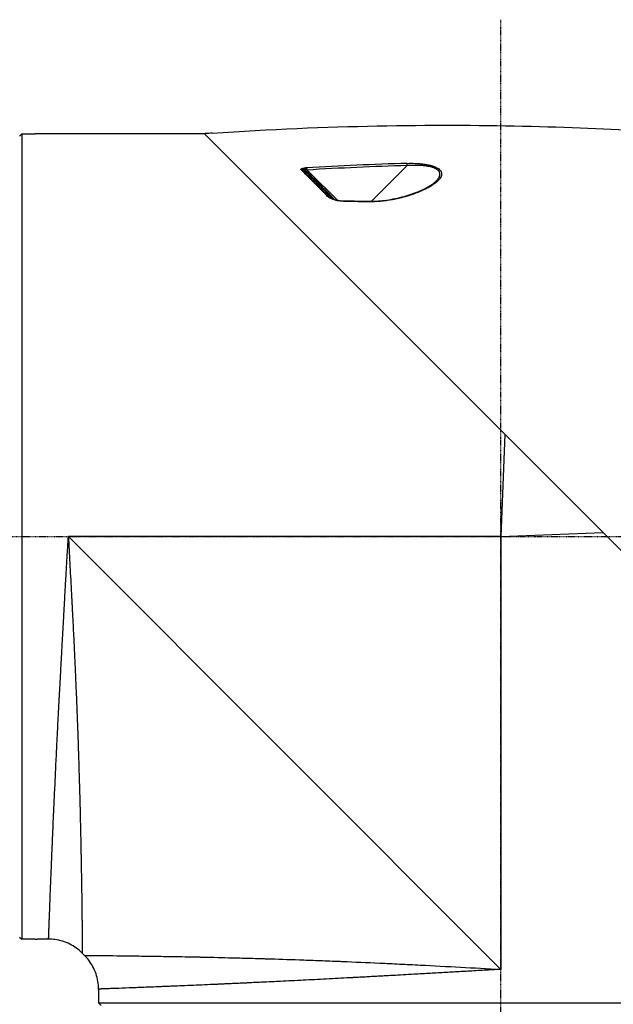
# Model space of a CAD drawing. Header units: millimetres. Extents: x 0 to 7374, y 0 to 4200.
# Tile 230 of 256: x 3000 to 3112, y 1945 to 2131. Entities that reach past the tile are written whole.
import ezdxf

# ---------------------------------------------------------------- set-up
doc = ezdxf.new("R2010")
doc.units = ezdxf.units.MM
doc.header["$LTSCALE"] = 0.2
doc.linetypes.add('CENTER2', pattern=[1.125, 0.75, -0.125, 0.125, -0.125])
doc.layers.add('02_Center Line', color=1, linetype='CENTER2')

# ---------------------------------------------------------------- blocks, each defined once
blk = doc.blocks.new('A$Ceaf76b09')
for p, q in [((164, 1202), (163.6, 1201.6)), ((164, 1202), (164, 1050)), ((164, 1202), (166.5, 1202)), ((198.58, 1202), (167, 1202)), ((198.52, 1202.06), (198.65, 1202.07)), ((315.72, 1084.86), (198.52, 1202.06)), ((236.82, 1196.03), (230.1, 1189.31)), ((218.26, 1194.88), (223.63, 1189.51)), ((241.03, 1192), (241.03, 1192)), ((222.74, 1189.83), (223.34, 1189.6)), ((223.17, 1189.55), (223.18, 1189.54)), ((223.19, 1189.56), (223.19, 1189.56)), ((224.16, 1189.44), (229.62, 1189.32)), ((230, 1189.21), (230, 1189.21)), ((255.26, 1145.32), (254.5, 1126)), ((254.5, 1126), (273.82, 1126.76)), ((254.5, 1126), (172.8, 1126)), ((254.5, 1044.3), (172.8, 1126)), ((254.5, 1126), (254.5, 1044.3)), ((163.6, 1050.4), (164, 1050)), ((166.5, 1050), (164, 1050)), ((169.07, 1050), (167, 1050)), ((175.86, 1046.94), (175.44, 1047.36)), ((178.5, 1040.57), (178.5, 1038)), ((178.5, 1038), (330.5, 1038)), ((179, 1037.5), (178.5, 1038))]:
    blk.add_line(p, q)
for centre, major_axis, ratio, start_param, end_param in [((244.51, 542.65), (467.41, 467.41), 1, 0.852818, 0.854822), ((216.85, 1195.04), (-0.324, -0.059), 0.689244, 4.129647, 4.77261), ((217.69, 1195.29), (-0.115, -0.277), 0.026782, 4.923481, 6.029431), ((179.43, 1182.94), (39.06, 12.56), 0.044689, 0.172925, 0.201804), ((217.65, 1194.94), (-0.713, 0.156), 0.397953, 4.509934, 4.791553), ((343.67, 653.07), (491.33, -350.73), 0.845314, 2.301059, 2.33483), ((344.1, 648.65), (-490.26, 357.48), 0.846138, 5.452519, 5.486133), ((236.79, 1196), (-0.014, 0.5), 0.050741, 4.760337, 5.83257), ((216.62, 1192.12), (0.67, 3), 0.687477, 5.87267, 5.872693), ((260.13, 1152.59), (51.39, -51.41), 0.000118, 2.520308, 2.529978), ((260.13, 1152.59), (51.39, -51.41), 0.000118, 2.520308, 2.529936), ((260.13, 1152.59), (51.39, -51.41), 0.000118, 2.3828, 2.441837), ((242.4, 1192.53), (-0.328, 0.377), 0.734936, 5.402776, 6.283185), ((222, 1189.87), (-0.306, -0.117), 0.626809, 3.967515, 4.637277), ((260.13, 1152.59), (51.39, -51.41), 0.000118, 2.382799, 2.395475), ((338.65, 2426.24), (-2103.1, -25.67), 0.588492, 1.509139, 1.511738), ((229.6, 1188.81), (0.014, 0.5), 0.047965, 0.000686, 0.628684), ((229.6, 1188.81), (0.014, 0.5), 0.047965, 6.283184, 6.283872)]:
    blk.add_ellipse(centre, major_axis=major_axis, ratio=ratio, start_param=start_param, end_param=end_param)
for points, knots in [([(199.97, 1202.16), (222.01, 1203.65), (241.56, 1203.87), (258.64, 1203.5), (275.71, 1203.12), (290.3, 1202.15), (302.42, 1201.07)], [0, 0, 0, 0, 0.5, 0.5, 0.5, 1, 1, 1, 1]), ([(167, 1202), (167, 1202), (167, 1202), (167, 1202), (166.99, 1202), (166.99, 1202), (166.98, 1202), (166.98, 1202), (166.98, 1202), (166.97, 1202), (166.97, 1202), (166.96, 1202), (166.95, 1202), (166.94, 1202), (166.93, 1202), (166.92, 1202), (166.91, 1202), (166.9, 1202), (166.89, 1202), (166.88, 1202), (166.86, 1202), (166.85, 1202), (166.84, 1202), (166.82, 1202), (166.8, 1202), (166.79, 1202), (166.78, 1202), (166.76, 1202), (166.75, 1202), (166.73, 1202), (166.71, 1202), (166.69, 1202), (166.67, 1202), (166.65, 1202), (166.64, 1202), (166.62, 1202), (166.61, 1202), (166.59, 1202), (166.57, 1202), (166.55, 1202), (166.54, 1202), (166.52, 1202), (166.5, 1202)], [0.5001155, 0.5001155, 0.5001155, 0.5001155, 0.539018, 0.539018, 0.539018, 0.5780606, 0.5780606, 0.5780606, 0.6074687, 0.6074687, 0.6074687, 0.6457597, 0.6457597, 0.6457597, 0.6840626, 0.6840626, 0.6840626, 0.7149373, 0.7149373, 0.7149373, 0.7532288, 0.7532288, 0.7532288, 0.7915321, 0.7915321, 0.7915321, 0.8224074, 0.8224074, 0.8224074, 0.8614413, 0.8614413, 0.8614413, 0.9004736, 0.9004736, 0.9004736, 0.9298784, 0.9298784, 0.9298784, 0.9658227, 0.9658227, 0.9658227, 1, 1, 1, 1]), ([(216.79, 1195.26), (216.78, 1195.27), (216.78, 1195.28), (216.77, 1195.28), (216.77, 1195.29), (216.77, 1195.29), (216.76, 1195.3), (216.76, 1195.3), (216.76, 1195.31), (216.76, 1195.31), (216.76, 1195.32), (216.75, 1195.33), (216.75, 1195.33), (216.75, 1195.34), (216.76, 1195.34), (216.76, 1195.35), (216.76, 1195.35), (216.76, 1195.36), (216.76, 1195.37), (216.77, 1195.37), (216.77, 1195.38), (216.78, 1195.39), (216.79, 1195.39), (216.8, 1195.4), (216.8, 1195.41), (216.81, 1195.41), (216.81, 1195.41), (216.81, 1195.41), (216.82, 1195.42), (216.83, 1195.43), (216.84, 1195.43), (216.85, 1195.44), (216.87, 1195.44), (216.88, 1195.45), (216.89, 1195.46), (216.9, 1195.46), (216.92, 1195.47), (216.94, 1195.47), (216.96, 1195.48), (216.98, 1195.49), (216.99, 1195.49), (217, 1195.49), (217.01, 1195.5), (217.02, 1195.5), (217.02, 1195.5), (217.02, 1195.5), (217.04, 1195.5), (217.06, 1195.51), (217.09, 1195.52), (217.11, 1195.52), (217.13, 1195.53), (217.16, 1195.53), (217.19, 1195.54), (217.23, 1195.55), (217.27, 1195.55), (217.31, 1195.56), (217.34, 1195.56), (217.38, 1195.57), (217.43, 1195.57), (217.47, 1195.58), (217.51, 1195.58), (217.54, 1195.59), (217.56, 1195.59), (217.59, 1195.59)], [0, 0, 0, 0, 0.0327844, 0.0327844, 0.0327844, 0.0654639, 0.0654639, 0.0654639, 0.0970024, 0.0970024, 0.0970024, 0.1272601, 0.1272601, 0.1272601, 0.1580591, 0.1580591, 0.1580591, 0.1902089, 0.1902089, 0.1902089, 0.2317866, 0.2317866, 0.2317866, 0.2693768, 0.2693768, 0.2693768, 0.2809313, 0.2809313, 0.2809313, 0.3243234, 0.3243234, 0.3243234, 0.3686252, 0.3686252, 0.3686252, 0.408273, 0.408273, 0.408273, 0.4671867, 0.4671867, 0.4671867, 0.5016765, 0.5016765, 0.5016765, 0.5102315, 0.5102315, 0.5102315, 0.5694179, 0.5694179, 0.5694179, 0.6347923, 0.6347923, 0.6347923, 0.7288942, 0.7288942, 0.7288942, 0.828833, 0.828833, 0.828833, 0.9343882, 0.9343882, 0.9343882, 0.9999998, 0.9999998, 0.9999998, 0.9999998]), ([(221.95, 1190.07), (221.75, 1190.27), (221.54, 1190.48), (221.34, 1190.68), (221.08, 1190.94), (220.83, 1191.2), (220.58, 1191.45), (220.33, 1191.7), (220.08, 1191.95), (219.84, 1192.19), (219.66, 1192.37), (219.49, 1192.55), (219.31, 1192.73), (219.06, 1192.98), (218.81, 1193.23), (218.57, 1193.47), (218.53, 1193.51), (218.5, 1193.54), (218.47, 1193.57), (218.45, 1193.59), (218.43, 1193.61), (218.42, 1193.62), (218.31, 1193.73), (218.21, 1193.83), (218.11, 1193.94), (217.98, 1194.06), (217.86, 1194.19), (217.74, 1194.31), (217.51, 1194.54), (217.29, 1194.76), (217.07, 1194.98), (217.05, 1195), (217.02, 1195.03), (216.99, 1195.06), (216.92, 1195.13), (216.86, 1195.2), (216.79, 1195.26)], [0, 0, 0, 0, 0.1101659, 0.1101659, 0.1101659, 0.25, 0.25, 0.25, 0.3880725, 0.3880725, 0.3880725, 0.4896443, 0.4896443, 0.4896443, 0.6349521, 0.6349521, 0.6349521, 0.6539391, 0.6539391, 0.6539391, 0.6643782, 0.6643782, 0.6643782, 0.7267546, 0.7267546, 0.7267546, 0.801973, 0.801973, 0.801973, 0.9391325, 0.9391325, 0.9391325, 0.9568221, 0.9568221, 0.9568221, 1, 1, 1, 1]), ([(217.66, 1195.24), (217.63, 1195.24), (217.6, 1195.25), (217.55, 1195.26), (217.52, 1195.26), (217.46, 1195.27), (217.44, 1195.28), (217.39, 1195.28), (217.38, 1195.29), (217.35, 1195.29), (217.33, 1195.29), (217.31, 1195.3), (217.3, 1195.3), (217.27, 1195.3), (217.26, 1195.31), (217.24, 1195.31), (217.23, 1195.31), (217.21, 1195.31), (217.2, 1195.31), (217.18, 1195.32), (217.17, 1195.32), (217.15, 1195.32), (217.15, 1195.32), (217.15, 1195.32), (217.15, 1195.32), (217.13, 1195.32), (217.12, 1195.32), (217.08, 1195.33), (217.07, 1195.33), (217.04, 1195.33), (217.02, 1195.33), (216.99, 1195.33), (216.98, 1195.32), (216.96, 1195.32), (216.95, 1195.31), (216.95, 1195.31), (216.95, 1195.3), (216.96, 1195.29), (216.96, 1195.28), (216.98, 1195.27), (216.98, 1195.27), (216.99, 1195.26)], [0, 0, 0, 0, 0.0629544, 0.0629544, 0.1301855, 0.1301855, 0.206378, 0.206378, 0.25, 0.25, 0.297115, 0.297115, 0.3433449, 0.3433449, 0.3861285, 0.3861285, 0.4261068, 0.4261068, 0.4630534, 0.4630534, 0.4964057, 0.4964057, 0.5, 0.5, 0.5000259, 0.5000259, 0.5505916, 0.5505916, 0.6075893, 0.6075893, 0.6707616, 0.6707616, 0.7451899, 0.7451899, 0.827476, 0.827476, 0.8967598, 0.8967598, 0.9578877, 0.9578877, 0.996902, 0.996902, 0.996902, 0.996902]), ([(216.99, 1195.26), (217.3, 1194.95), (217.62, 1194.63), (217.95, 1194.3), (218.31, 1193.94), (218.68, 1193.58), (219.05, 1193.2), (219.43, 1192.82), (219.82, 1192.43), (220.22, 1192.03), (220.59, 1191.65), (220.98, 1191.27), (221.37, 1190.88), (221.63, 1190.62), (221.89, 1190.35), (222.16, 1190.09)], [0.0000041, 0.0000041, 0.0000041, 0.0000041, 0.2062805, 0.2062805, 0.2062805, 0.4298047, 0.4298047, 0.4298047, 0.6533354, 0.6533354, 0.6533354, 0.8620428, 0.8620428, 0.8620428, 0.9999784, 0.9999784, 0.9999784, 0.9999784]), ([(236.79, 1196.45), (237.33, 1196.47), (237.85, 1196.47), (238.34, 1196.45), (238.54, 1196.44), (238.73, 1196.43), (238.92, 1196.42), (238.97, 1196.41), (239.02, 1196.41), (239.06, 1196.41), (239.1, 1196.4), (239.14, 1196.4), (239.18, 1196.4), (239.22, 1196.39), (239.26, 1196.39), (239.3, 1196.39), (239.37, 1196.38), (239.45, 1196.37), (239.53, 1196.36), (239.56, 1196.36), (239.6, 1196.36), (239.64, 1196.35), (239.67, 1196.35), (239.71, 1196.34), (239.74, 1196.34), (240.01, 1196.31), (240.26, 1196.27), (240.5, 1196.23), (240.71, 1196.19), (240.91, 1196.15), (241.1, 1196.11), (241.14, 1196.1), (241.18, 1196.09), (241.22, 1196.08), (241.28, 1196.06), (241.33, 1196.05), (241.39, 1196.03), (241.44, 1196.02), (241.5, 1196), (241.55, 1195.99), (241.6, 1195.97), (241.66, 1195.95), (241.71, 1195.94), (241.75, 1195.92), (241.8, 1195.9), (241.85, 1195.89), (241.9, 1195.87), (241.94, 1195.85), (241.99, 1195.83), (242.03, 1195.82), (242.08, 1195.8), (242.12, 1195.78), (242.16, 1195.76), (242.21, 1195.74), (242.25, 1195.72), (242.27, 1195.71), (242.3, 1195.7), (242.32, 1195.69), (242.32, 1195.69), (242.33, 1195.68), (242.33, 1195.68), (242.67, 1195.51), (242.93, 1195.31), (243.1, 1195.08), (243.15, 1195.02), (243.19, 1194.96), (243.22, 1194.89), (243.28, 1194.76), (243.32, 1194.63), (243.33, 1194.5), (243.33, 1194.47), (243.33, 1194.44), (243.33, 1194.41), (243.33, 1194.4), (243.33, 1194.39), (243.32, 1194.38), (243.3, 1194.13), (243.2, 1193.88), (243.02, 1193.62), (242.9, 1193.45), (242.74, 1193.27), (242.54, 1193.08), (242.5, 1193.04), (242.45, 1193), (242.4, 1192.95)], [0, 0, 0, 0, 0.125, 0.125, 0.125, 0.17531, 0.17531, 0.17531, 0.1875, 0.1875, 0.1875, 0.198594, 0.198594, 0.198594, 0.209777, 0.209777, 0.209777, 0.231262, 0.231262, 0.231262, 0.241415, 0.241415, 0.241415, 0.249375, 0.249375, 0.249375, 0.310394, 0.310394, 0.310394, 0.363475, 0.363475, 0.363475, 0.375, 0.375, 0.375, 0.392401, 0.392401, 0.392401, 0.409529, 0.409529, 0.409529, 0.426447, 0.426447, 0.426447, 0.442915, 0.442915, 0.442915, 0.459217, 0.459217, 0.459217, 0.474966, 0.474966, 0.474966, 0.490144, 0.490144, 0.490144, 0.498967, 0.498967, 0.498967, 0.5, 0.5, 0.5, 0.625, 0.625, 0.625, 0.658864, 0.658864, 0.658864, 0.726892, 0.726892, 0.726892, 0.74402, 0.74402, 0.74402, 0.749465, 0.749465, 0.749465, 0.886197, 0.886197, 0.886197, 0.978867, 0.978867, 0.978867, 1, 1, 1, 1]), ([(242.07, 1192.91), (242.13, 1192.95), (242.18, 1193), (242.28, 1193.1), (242.34, 1193.15), (242.44, 1193.25), (242.48, 1193.31), (242.58, 1193.41), (242.62, 1193.47), (242.69, 1193.56), (242.72, 1193.6), (242.78, 1193.7), (242.82, 1193.75), (242.88, 1193.86), (242.91, 1193.92), (242.94, 1193.99), (242.94, 1194.01), (242.95, 1194.04), (242.96, 1194.06), (242.97, 1194.09), (242.98, 1194.1), (242.98, 1194.13), (242.99, 1194.15), (243, 1194.18), (243, 1194.19), (243.01, 1194.23), (243.01, 1194.24), (243.01, 1194.27), (243.01, 1194.28), (243.02, 1194.29), (243.02, 1194.29), (243.02, 1194.34), (243.02, 1194.38), (243.02, 1194.47), (243.02, 1194.52), (243, 1194.61), (242.99, 1194.65), (242.96, 1194.74), (242.94, 1194.78), (242.9, 1194.87), (242.87, 1194.91), (242.84, 1194.96), (242.83, 1194.97), (242.79, 1195.02), (242.76, 1195.06), (242.69, 1195.13), (242.65, 1195.17), (242.58, 1195.22), (242.55, 1195.25), (242.47, 1195.3), (242.42, 1195.34), (242.34, 1195.38), (242.33, 1195.39), (242.3, 1195.41), (242.29, 1195.41), (242.26, 1195.43), (242.24, 1195.44), (242.21, 1195.45), (242.2, 1195.46), (242.17, 1195.48), (242.15, 1195.48), (242.12, 1195.5), (242.11, 1195.5), (242.09, 1195.51), (242.08, 1195.52), (242, 1195.55), (241.93, 1195.58), (241.77, 1195.64), (241.69, 1195.67), (241.52, 1195.72), (241.43, 1195.75), (241.26, 1195.79), (241.17, 1195.82), (240.98, 1195.86), (240.89, 1195.87), (240.7, 1195.91), (240.6, 1195.93), (240.4, 1195.95), (240.3, 1195.97), (240.1, 1195.99), (240, 1196), (239.82, 1196.02), (239.73, 1196.03), (239.5, 1196.05), (239.35, 1196.06), (239.05, 1196.07), (238.9, 1196.08), (238.6, 1196.08), (238.45, 1196.08), (238.21, 1196.08), (238.12, 1196.08), (237.88, 1196.08), (237.72, 1196.07), (237.4, 1196.06), (237.25, 1196.05), (237, 1196.04), (236.91, 1196.03), (236.82, 1196.03)], [0, 0, 0, 0, 0.02353, 0.02353, 0.048933, 0.048933, 0.075529, 0.075529, 0.104195, 0.104195, 0.125, 0.125, 0.15625, 0.15625, 0.1875, 0.1875, 0.197402, 0.197402, 0.207422, 0.207422, 0.217393, 0.217393, 0.22696, 0.22696, 0.236193, 0.236193, 0.244854, 0.244854, 0.25, 0.25, 0.251126, 0.251126, 0.273653, 0.273653, 0.297074, 0.297074, 0.321189, 0.321189, 0.345367, 0.345367, 0.369368, 0.369368, 0.375, 0.375, 0.398554, 0.398554, 0.422117, 0.422117, 0.4375, 0.4375, 0.46228, 0.46228, 0.46875, 0.46875, 0.474453, 0.474453, 0.479968, 0.479968, 0.485518, 0.485518, 0.491438, 0.491438, 0.495934, 0.495934, 0.5, 0.5, 0.538232, 0.538232, 0.574469, 0.574469, 0.60902, 0.60902, 0.642126, 0.642126, 0.673976, 0.673976, 0.704197, 0.704197, 0.73362, 0.73362, 0.761902, 0.761902, 0.784538, 0.784538, 0.822939, 0.822939, 0.859884, 0.859884, 0.894955, 0.894955, 0.914306, 0.914306, 0.948943, 0.948943, 0.981472, 0.981472, 1, 1, 1, 1]), ([(222.77, 1189.81), (222.36, 1190.22), (221.97, 1190.61), (221.59, 1191), (221.18, 1191.41), (220.78, 1191.81), (220.39, 1192.2), (219.99, 1192.6), (219.61, 1192.98), (219.24, 1193.35), (218.88, 1193.72), (218.52, 1194.07), (218.18, 1194.41), (217.98, 1194.62), (217.77, 1194.82), (217.57, 1195.02)], [0.0028159, 0.0028159, 0.0028159, 0.0028159, 0.2091545, 0.2091545, 0.2091545, 0.4296083, 0.4296083, 0.4296083, 0.65221, 0.65221, 0.65221, 0.8692196, 0.8692196, 0.8692196, 0.9999996, 0.9999996, 0.9999996, 0.9999996]), ([(218.06, 1194.68), (218.03, 1194.72), (218, 1194.74), (217.93, 1194.8), (217.9, 1194.83), (217.84, 1194.87), (217.8, 1194.9), (217.74, 1194.94), (217.71, 1194.96), (217.67, 1194.97), (217.67, 1194.98), (217.64, 1194.99), (217.61, 1195.01), (217.57, 1195.02)], [0.0024702, 0.0024702, 0.0024702, 0.0024702, 0.1867324, 0.1867324, 0.3782467, 0.3782467, 0.5773522, 0.5773522, 0.7760048, 0.7760048, 0.7886756, 0.7886756, 0.9999835, 0.9999835, 0.9999835, 0.9999835]), ([(218.06, 1194.68), (218.06, 1194.68), (218.06, 1194.68), (218.07, 1194.69), (218.07, 1194.69), (218.08, 1194.7), (218.09, 1194.71), (218.1, 1194.72), (218.11, 1194.73), (218.12, 1194.74), (218.13, 1194.75), (218.15, 1194.77), (218.16, 1194.78), (218.19, 1194.81), (218.2, 1194.82), (218.22, 1194.84), (218.23, 1194.86), (218.25, 1194.87), (218.26, 1194.88), (218.26, 1194.88)], [0.028417, 0.028417, 0.028417, 0.028417, 0.1250004, 0.1250004, 0.2449121, 0.2449121, 0.3647963, 0.3647963, 0.484654, 0.484654, 0.6044859, 0.6044859, 0.7243348, 0.7243348, 0.844136, 0.844136, 0.963923, 0.963923, 0.9999999, 0.9999999, 0.9999999, 0.9999999]), ([(242.4, 1192.95), (242.29, 1192.85), (242.16, 1192.75), (241.9, 1192.55), (241.76, 1192.46), (241.49, 1192.28), (241.35, 1192.19), (241.07, 1192.02), (240.92, 1191.94), (240.63, 1191.78), (240.49, 1191.71), (240.21, 1191.57), (240.07, 1191.5), (239.76, 1191.36), (239.59, 1191.28), (239.23, 1191.12), (239.04, 1191.05), (238.72, 1190.92), (238.57, 1190.86), (238.26, 1190.74), (238.08, 1190.68), (237.73, 1190.56), (237.55, 1190.5), (237.19, 1190.38), (237.01, 1190.33), (236.82, 1190.27), (236.82, 1190.27), (236.57, 1190.2), (236.33, 1190.13), (235.85, 1190), (235.61, 1189.94), (235.15, 1189.83), (234.93, 1189.78), (234.47, 1189.68), (234.24, 1189.64), (233.79, 1189.56), (233.56, 1189.52), (233.03, 1189.43), (232.73, 1189.39), (232.19, 1189.33), (231.96, 1189.31), (231.66, 1189.28), (231.6, 1189.27), (231.29, 1189.25), (231.04, 1189.24), (230.53, 1189.22), (230.27, 1189.21), (229.88, 1189.21), (229.74, 1189.22), (229.6, 1189.22)], [0, 0, 0, 0, 0.05144, 0.05144, 0.099927, 0.099927, 0.145025, 0.145025, 0.188589, 0.188589, 0.230048, 0.230048, 0.265815, 0.265815, 0.311235, 0.311235, 0.354943, 0.354943, 0.387673, 0.387673, 0.426143, 0.426143, 0.463071, 0.463071, 0.5, 0.5, 0.500417, 0.500417, 0.549205, 0.549205, 0.596338, 0.596338, 0.642771, 0.642771, 0.689615, 0.689615, 0.736459, 0.736459, 0.799034, 0.799034, 0.849072, 0.849072, 0.861608, 0.861608, 0.915345, 0.915345, 0.970333, 0.970333, 1, 1, 1, 1]), ([(229.62, 1189.31), (230.58, 1189.29), (231.55, 1189.35), (233.65, 1189.61), (234.78, 1189.83), (237.41, 1190.52), (238.88, 1191.05), (240.89, 1192.05), (241.57, 1192.47), (242.07, 1192.91)], [0, 0, 0, 0, 0.288892, 0.288892, 0.642405, 0.642405, 1.157951, 1.157951, 1.468105, 1.468105, 1.468105, 1.468105]), ([(222.56, 1189.76), (222.47, 1189.79), (222.37, 1189.83), (222.28, 1189.87), (222.23, 1189.89), (222.18, 1189.92), (222.13, 1189.94), (222.07, 1189.98), (222.02, 1190.01), (221.97, 1190.05), (221.97, 1190.05), (221.96, 1190.06), (221.95, 1190.07)], [0.0000006, 0.0000006, 0.0000006, 0.0000006, 0.413196, 0.413196, 0.413196, 0.6597174, 0.6597174, 0.6597174, 0.9522581, 0.9522581, 0.9522581, 1, 1, 1, 1]), ([(222.16, 1190.09), (222.17, 1190.08), (222.2, 1190.06), (222.24, 1190.04), (222.26, 1190.03), (222.3, 1190), (222.32, 1189.99), (222.37, 1189.97), (222.39, 1189.96), (222.43, 1189.94), (222.44, 1189.94), (222.45, 1189.93)], [0, 0, 0, 0, 0.1725444, 0.1725444, 0.3134638, 0.3134638, 0.4353486, 0.4353486, 0.5492478, 0.5492478, 0.5947965, 0.5947965, 0.5947965, 0.5947965]), ([(223.16, 1189.54), (223.11, 1189.56), (223.04, 1189.58), (222.97, 1189.61), (222.96, 1189.61), (222.95, 1189.62), (222.94, 1189.62), (222.88, 1189.64), (222.81, 1189.67), (222.74, 1189.7), (222.69, 1189.72), (222.64, 1189.73), (222.6, 1189.75), (222.58, 1189.75), (222.57, 1189.76), (222.56, 1189.76)], [0.000001, 0.000001, 0.000001, 0.000001, 0.3349483, 0.3349483, 0.3349483, 0.3720966, 0.3720966, 0.3720966, 0.6860483, 0.6860483, 0.6860483, 0.9351466, 0.9351466, 0.9351466, 0.9999997, 0.9999997, 0.9999997, 0.9999997]), ([(223.16, 1189.54), (223.18, 1189.55), (223.19, 1189.56), (223.21, 1189.57), (223.23, 1189.58), (223.25, 1189.59), (223.26, 1189.6), (223.28, 1189.6), (223.29, 1189.6), (223.32, 1189.6), (223.33, 1189.6), (223.34, 1189.6), (223.34, 1189.6), (223.34, 1189.6)], [0.0000005, 0.0000005, 0.0000005, 0.0000005, 0.0685147, 0.0685147, 0.1386043, 0.1386043, 0.2103609, 0.2103609, 0.2838871, 0.2838871, 0.3592975, 0.3592975, 0.3870304, 0.3870304, 0.3870304, 0.3870304]), ([(224.14, 1189.35), (224.09, 1189.35), (224.04, 1189.35), (223.99, 1189.35), (223.93, 1189.36), (223.87, 1189.37), (223.82, 1189.37), (223.76, 1189.38), (223.7, 1189.39), (223.64, 1189.4), (223.62, 1189.41), (223.6, 1189.41), (223.59, 1189.41), (223.53, 1189.43), (223.47, 1189.44), (223.41, 1189.46), (223.36, 1189.47), (223.31, 1189.49), (223.26, 1189.5), (223.22, 1189.51), (223.19, 1189.52), (223.16, 1189.54)], [0, 0, 0, 0, 0.150715, 0.150715, 0.150715, 0.3143, 0.3143, 0.3143, 0.495271, 0.495271, 0.495271, 0.544855, 0.544855, 0.544855, 0.724492, 0.724492, 0.724492, 0.896664, 0.896664, 0.896664, 1, 1, 1, 1]), ([(223.34, 1189.6), (223.46, 1189.55), (223.59, 1189.52), (223.86, 1189.46), (224.01, 1189.44), (224.15, 1189.44)], [0, 0, 0, 0, 0.04355999, 0.04355999, 0.0879976, 0.0879976, 0.0879976, 0.0879976]), ([(169.07, 1050), (169.07, 1050), (169.07, 1050.02), (169.08, 1050.12), (169.08, 1050.19), (169.08, 1050.31), (169.08, 1050.34), (169.09, 1050.47), (169.09, 1050.6), (169.1, 1050.91), (169.11, 1051.08), (169.12, 1051.33), (169.12, 1051.4), (169.13, 1051.66), (169.14, 1051.89), (169.16, 1052.38), (169.17, 1052.64), (169.18, 1053.04), (169.19, 1053.15), (169.2, 1053.5), (169.21, 1053.75), (169.22, 1054.15), (169.23, 1054.3), (169.25, 1054.83), (169.27, 1055.25), (169.28, 1055.72), (169.28, 1055.76), (169.29, 1055.88), (169.29, 1055.97), (169.31, 1056.37), (169.32, 1056.7), (169.35, 1057.39), (169.36, 1057.74), (169.39, 1058.47), (169.4, 1058.84), (169.43, 1059.61), (169.45, 1060.01), (169.48, 1060.83), (169.5, 1061.25), (169.53, 1062.04), (169.54, 1062.41), (169.56, 1062.89), (169.57, 1063), (169.59, 1063.48), (169.6, 1063.87), (169.63, 1064.48), (169.64, 1064.71), (169.66, 1065.31), (169.68, 1065.69), (169.71, 1066.41), (169.72, 1066.75), (169.74, 1067.14), (169.74, 1067.19), (169.75, 1067.31), (169.75, 1067.38), (169.77, 1067.72), (169.78, 1067.99), (169.8, 1068.55), (169.81, 1068.83), (169.84, 1069.39), (169.85, 1069.68), (169.87, 1070.26), (169.89, 1070.55), (169.91, 1071.14), (169.93, 1071.44), (169.95, 1071.91), (169.95, 1072.08), (169.96, 1072.26), (169.96, 1072.26), (169.96, 1072.26), (169.99, 1072.83), (170.01, 1073.41), (170.07, 1074.59), (170.09, 1075.19), (170.15, 1076.41), (170.18, 1077.03), (170.24, 1078.28), (170.27, 1078.91), (170.33, 1080.21), (170.36, 1080.87), (170.42, 1082.22), (170.46, 1082.91), (170.49, 1083.64), (170.49, 1083.69), (170.52, 1084.22), (170.54, 1084.71), (170.59, 1085.68), (170.62, 1086.15), (170.64, 1086.73), (170.65, 1086.82), (170.68, 1087.42), (170.7, 1087.93), (170.76, 1088.97), (170.78, 1089.49), (170.81, 1090.06), (170.81, 1090.11), (170.85, 1090.87), (170.89, 1091.59), (170.95, 1092.67), (170.96, 1093.03), (171.01, 1093.97), (171.04, 1094.54), (171.09, 1095.41), (171.1, 1095.7), (171.13, 1096.14), (171.13, 1096.29), (171.15, 1096.49), (171.15, 1096.55), (171.15, 1096.67), (171.16, 1096.73), (171.16, 1096.82), (171.16, 1096.85), (171.17, 1096.87), (171.17, 1096.88), (171.17, 1096.88), (171.2, 1097.61), (171.25, 1098.37), (171.33, 1099.99), (171.38, 1100.84), (171.46, 1102.42), (171.5, 1103.13), (171.59, 1104.68), (171.64, 1105.53), (171.7, 1106.75), (171.72, 1107.1), (171.77, 1107.87), (171.79, 1108.28), (171.83, 1109), (171.85, 1109.3), (171.89, 1110), (171.91, 1110.4), (171.94, 1110.91), (171.94, 1111.02), (172, 1112.05), (172.05, 1113), (172.16, 1114.89), (172.21, 1115.82), (172.3, 1117.35), (172.33, 1117.93), (172.42, 1119.5), (172.48, 1120.51), (172.6, 1122.53), (172.66, 1123.54), (172.74, 1125.04), (172.77, 1125.52), (172.8, 1126)], [0.5000048, 0.5000048, 0.5000048, 0.5000048, 0.5131718, 0.5131718, 0.5265065, 0.5265065, 0.5301821, 0.5301821, 0.5433632, 0.5433632, 0.5565967, 0.5565967, 0.560531, 0.560531, 0.5733862, 0.5733862, 0.5862034, 0.5862034, 0.5911455, 0.5911455, 0.6012185, 0.6012185, 0.6065856, 0.6065856, 0.6210134, 0.6210134, 0.6221334, 0.6221334, 0.625, 0.625, 0.6352237, 0.6352237, 0.6454649, 0.6454649, 0.655744, 0.655744, 0.6660491, 0.6660491, 0.6764054, 0.6764054, 0.6850898, 0.6850898, 0.6875, 0.6875, 0.6961892, 0.6961892, 0.7011464, 0.7011464, 0.7092438, 0.7092438, 0.7163119, 0.7163119, 0.7173743, 0.7173743, 0.71875, 0.71875, 0.7243265, 0.7243265, 0.7299277, 0.7299277, 0.7355481, 0.7355481, 0.7411706, 0.7411706, 0.7467825, 0.7467825, 0.7499738, 0.7499738, 0.75, 0.75, 0.75, 0.7604226, 0.7604226, 0.7707932, 0.7707932, 0.7812199, 0.7812199, 0.7914888, 0.7914888, 0.8019944, 0.8019944, 0.8125, 0.8125, 0.8131921, 0.8131921, 0.8205298, 0.8205298, 0.8275496, 0.8275496, 0.8288728, 0.8288728, 0.8363114, 0.8363114, 0.84375, 0.84375, 0.8444134, 0.8444134, 0.8544315, 0.8544315, 0.859375, 0.859375, 0.8671875, 0.8671875, 0.8710938, 0.8710938, 0.8730469, 0.8730469, 0.8737639, 0.8737639, 0.8745206, 0.8745206, 0.8749735, 0.8749735, 0.875, 0.875, 0.875, 0.8876811, 0.8876811, 0.901015, 0.901015, 0.9115235, 0.9115235, 0.9233817, 0.9233817, 0.9281399, 0.9281399, 0.9335892, 0.9335892, 0.9375, 0.9375, 0.9426099, 0.9426099, 0.9439123, 0.9439123, 0.9555367, 0.9555367, 0.9665097, 0.9665097, 0.973127, 0.973127, 0.9842054, 0.9842054, 0.9950258, 0.9950258, 1, 1, 1, 1]), ([(172.8, 1126), (172.85, 1125.16), (172.89, 1124.32), (172.98, 1122.64), (173.03, 1121.8), (173.12, 1120.13), (173.16, 1119.3), (173.21, 1118.45), (173.21, 1118.43), (173.21, 1118.41), (173.25, 1117.61), (173.3, 1116.8), (173.36, 1115.54), (173.39, 1115.07), (173.43, 1114.35), (173.44, 1114.1), (173.47, 1113.59), (173.48, 1113.33), (173.5, 1112.83), (173.52, 1112.58), (173.54, 1112.07), (173.56, 1111.82), (173.58, 1111.38), (173.59, 1111.2), (173.6, 1110.95), (173.61, 1110.88), (173.63, 1110.32), (173.66, 1109.83), (173.71, 1108.84), (173.73, 1108.34), (173.77, 1107.66), (173.78, 1107.48), (173.81, 1106.7), (173.84, 1106.09), (173.88, 1105.42), (173.88, 1105.35), (173.91, 1104.74), (173.93, 1104.19), (173.97, 1103.5), (173.97, 1103.35), (174.02, 1102.32), (174.06, 1101.46), (174.11, 1100.28), (174.13, 1099.95), (174.17, 1099.03), (174.19, 1098.45), (174.23, 1097.6), (174.24, 1097.31), (174.26, 1096.95), (174.26, 1096.87), (174.27, 1096.71), (174.27, 1096.64), (174.28, 1096.55), (174.28, 1096.54), (174.28, 1096.46), (174.28, 1096.38), (174.29, 1096.26), (174.29, 1096.22), (174.29, 1096.19), (174.32, 1095.45), (174.35, 1094.72), (174.4, 1093.61), (174.41, 1093.21), (174.45, 1092.09), (174.48, 1091.37), (174.52, 1090.33), (174.53, 1089.98), (174.56, 1089.38), (174.57, 1089.11), (174.6, 1088.2), (174.62, 1087.56), (174.65, 1086.72), (174.66, 1086.51), (174.67, 1086.15), (174.67, 1086.01), (174.68, 1085.77), (174.68, 1085.68), (174.69, 1085.51), (174.69, 1085.43), (174.71, 1085.01), (174.72, 1084.68), (174.74, 1084.01), (174.75, 1083.66), (174.76, 1083.21), (174.77, 1083.11), (174.77, 1082.99), (174.77, 1082.97), (174.77, 1082.9), (174.78, 1082.86), (174.78, 1082.78), (174.78, 1082.74), (174.78, 1082.66), (174.78, 1082.63), (174.8, 1081.94), (174.82, 1081.3), (174.85, 1080.31), (174.86, 1079.95), (174.89, 1078.96), (174.91, 1078.34), (174.94, 1077.34), (174.95, 1076.94), (174.96, 1076.38), (174.97, 1076.21), (174.99, 1075.45), (175, 1074.89), (175.02, 1074.16), (175.02, 1073.98), (175.03, 1073.6), (175.04, 1073.4), (175.05, 1072.71), (175.06, 1072.24), (175.08, 1071.52), (175.08, 1071.27), (175.09, 1071), (175.09, 1070.97), (175.09, 1070.91), (175.09, 1070.88), (175.09, 1070.81), (175.1, 1070.78), (175.1, 1070.71), (175.1, 1070.68), (175.1, 1070.41), (175.11, 1070.18), (175.12, 1069.59), (175.13, 1069.25), (175.14, 1068.79), (175.14, 1068.66), (175.15, 1068), (175.16, 1067.47), (175.18, 1066.79), (175.18, 1066.62), (175.19, 1066.22), (175.19, 1065.98), (175.2, 1065.52), (175.2, 1065.31), (175.21, 1064.89), (175.22, 1064.69), (175.23, 1064.08), (175.23, 1063.68), (175.24, 1063.16), (175.24, 1063.02), (175.25, 1062.79), (175.25, 1062.69), (175.26, 1062.2), (175.26, 1061.82), (175.27, 1061.31), (175.27, 1061.16), (175.28, 1061.01), (175.28, 1061), (175.28, 1060.96), (175.28, 1060.93), (175.28, 1060.9), (175.28, 1060.9), (175.28, 1060.87), (175.28, 1060.84), (175.28, 1060.79), (175.28, 1060.77), (175.29, 1060.3), (175.29, 1059.87), (175.3, 1059.25), (175.31, 1059.04), (175.32, 1058.44), (175.32, 1058.06), (175.33, 1057.47), (175.33, 1057.26), (175.34, 1056.9), (175.34, 1056.75), (175.34, 1056.25), (175.35, 1055.92), (175.35, 1055.5), (175.36, 1055.4), (175.36, 1055.05), (175.36, 1054.8), (175.37, 1054.42), (175.37, 1054.28), (175.37, 1054.08), (175.37, 1054.02), (175.37, 1053.95), (175.37, 1053.95), (175.37, 1053.89), (175.37, 1053.83), (175.37, 1053.77), (175.37, 1053.76), (175.37, 1053.7), (175.38, 1053.64), (175.38, 1053.58), (175.38, 1053.57), (175.38, 1053.52), (175.38, 1053.47), (175.38, 1053.16), (175.38, 1052.9), (175.39, 1052.6), (175.39, 1052.55), (175.39, 1052.37), (175.39, 1052.25), (175.39, 1052.09), (175.39, 1052.06), (175.39, 1051.86), (175.4, 1051.69), (175.4, 1051.37), (175.4, 1051.22), (175.4, 1051.05), (175.4, 1051.02), (175.4, 1050.96), (175.4, 1050.93), (175.4, 1050.89), (175.4, 1050.88), (175.4, 1050.84), (175.41, 1050.81), (175.41, 1050.68), (175.41, 1050.57), (175.41, 1050.4), (175.41, 1050.33), (175.41, 1050.18), (175.41, 1050.09), (175.41, 1049.98), (175.41, 1049.95), (175.41, 1049.9), (175.41, 1049.87), (175.41, 1049.81), (175.41, 1049.79), (175.42, 1049.75), (175.42, 1049.75), (175.42, 1049.58), (175.42, 1049.43), (175.42, 1049.22), (175.42, 1049.15), (175.42, 1049.05), (175.42, 1049.02), (175.42, 1048.97), (175.42, 1048.96), (175.42, 1048.94), (175.42, 1048.94), (175.42, 1048.92), (175.42, 1048.9), (175.42, 1048.81), (175.42, 1048.73), (175.42, 1048.64), (175.43, 1048.62), (175.43, 1048.53), (175.43, 1048.47), (175.43, 1048.39), (175.43, 1048.37), (175.43, 1048.3), (175.43, 1048.24), (175.43, 1048.18), (175.43, 1048.18), (175.43, 1048.12), (175.43, 1048.07), (175.43, 1048.02), (175.43, 1048.01), (175.43, 1047.97), (175.43, 1047.95), (175.43, 1047.89), (175.43, 1047.86), (175.43, 1047.82), (175.43, 1047.8), (175.43, 1047.78), (175.43, 1047.78), (175.43, 1047.77), (175.43, 1047.77), (175.43, 1047.76), (175.43, 1047.76), (175.43, 1047.76), (175.43, 1047.75), (175.43, 1047.75), (175.43, 1047.71), (175.43, 1047.67), (175.43, 1047.6), (175.43, 1047.56), (175.43, 1047.52), (175.43, 1047.51), (175.44, 1047.47), (175.44, 1047.45), (175.44, 1047.41), (175.44, 1047.4), (175.44, 1047.39), (175.44, 1047.38), (175.44, 1047.37), (175.44, 1047.37), (175.44, 1047.36), (175.44, 1047.36), (175.44, 1047.36)], [0, 0, 0, 0, 0.0208229, 0.0208229, 0.0415776, 0.0415776, 0.061969, 0.061969, 0.0625, 0.0625, 0.0625, 0.0822792, 0.0822792, 0.09375, 0.09375, 0.1000959, 0.1000959, 0.1064446, 0.1064446, 0.1127643, 0.1127643, 0.1189904, 0.1189904, 0.1234255, 0.1234255, 0.125, 0.125, 0.1366951, 0.1366951, 0.1488049, 0.1488049, 0.1531538, 0.1531538, 0.168117, 0.168117, 0.1698811, 0.1698811, 0.1836029, 0.1836029, 0.1875, 0.1875, 0.2099105, 0.2099105, 0.21875, 0.21875, 0.234375, 0.234375, 0.2421875, 0.2421875, 0.2444652, 0.2444652, 0.2467591, 0.2467591, 0.2469884, 0.2469884, 0.2491393, 0.2491393, 0.25, 0.25, 0.25, 0.2676093, 0.2676093, 0.2774988, 0.2774988, 0.296003, 0.296003, 0.3052191, 0.3052191, 0.3125, 0.3125, 0.3304385, 0.3304385, 0.3368038, 0.3368038, 0.3409946, 0.3409946, 0.3436861, 0.3436861, 0.3461998, 0.3461998, 0.3562521, 0.3562521, 0.3671875, 0.3671875, 0.3705126, 0.3705126, 0.3710938, 0.3710938, 0.3726178, 0.3726178, 0.3740599, 0.3740599, 0.375, 0.375, 0.3921127, 0.3921127, 0.4021789, 0.4021789, 0.4200311, 0.4200311, 0.4321244, 0.4321244, 0.4375, 0.4375, 0.4558062, 0.4558062, 0.4618199, 0.4618199, 0.46875, 0.46875, 0.4858212, 0.4858212, 0.4952139, 0.4952139, 0.4960938, 0.4960938, 0.4975797, 0.4975797, 0.4989787, 0.4989787, 0.5, 0.5, 0.5071412, 0.5071412, 0.5180845, 0.5180845, 0.5220179, 0.5220179, 0.5399528, 0.5399528, 0.5457045, 0.5457045, 0.5544796, 0.5544796, 0.5625, 0.5625, 0.5702519, 0.5702519, 0.5865122, 0.5865122, 0.5923027, 0.5923027, 0.5966207, 0.5966207, 0.6137694, 0.6137694, 0.6206238, 0.6206238, 0.6210938, 0.6210938, 0.6225669, 0.6225669, 0.6226523, 0.6226523, 0.6241326, 0.6241326, 0.625, 0.625, 0.6428998, 0.6428998, 0.6517304, 0.6517304, 0.6694518, 0.6694518, 0.6798599, 0.6798599, 0.6875, 0.6875, 0.7054099, 0.7054099, 0.7109375, 0.7109375, 0.7254228, 0.7254228, 0.734375, 0.734375, 0.7382551, 0.7382551, 0.7384847, 0.7384847, 0.7423929, 0.7423929, 0.7427267, 0.7427267, 0.7465934, 0.7465934, 0.7469686, 0.7469686, 0.75, 0.75, 0.7671596, 0.7671596, 0.7704414, 0.7704414, 0.7791382, 0.7791382, 0.78125, 0.78125, 0.7936915, 0.7936915, 0.8046875, 0.8046875, 0.8069104, 0.8069104, 0.809127, 0.809127, 0.8101255, 0.8101255, 0.8125, 0.8125, 0.822298, 0.822298, 0.828125, 0.828125, 0.8359375, 0.8359375, 0.8383198, 0.8383198, 0.840688, 0.840688, 0.84313, 0.84313, 0.84375, 0.84375, 0.859375, 0.859375, 0.8671875, 0.8671875, 0.8710938, 0.8710938, 0.8725817, 0.8725817, 0.8735646, 0.8735646, 0.875, 0.875, 0.8833589, 0.8833589, 0.8857359, 0.8857359, 0.8940051, 0.8940051, 0.8964019, 0.8964019, 0.9046927, 0.9046927, 0.90625, 0.90625, 0.9147235, 0.9147235, 0.9167751, 0.9167751, 0.921875, 0.921875, 0.9296875, 0.9296875, 0.9335938, 0.9335938, 0.9350553, 0.9350553, 0.9364832, 0.9364832, 0.9367093, 0.9367093, 0.9375, 0.9375, 0.9375, 0.9474341, 0.9474341, 0.9574226, 0.9574226, 0.9627262, 0.9627262, 0.9726436, 0.9726436, 0.9828669, 0.9828669, 0.9859494, 0.9859494, 0.9966599, 0.9966599, 1, 1, 1, 1]), ([(166.5, 1050), (166.52, 1050), (166.54, 1050), (166.56, 1050), (166.58, 1050), (166.6, 1050), (166.62, 1050), (166.63, 1050), (166.65, 1050), (166.67, 1050), (166.68, 1050), (166.7, 1050), (166.72, 1050), (166.74, 1050), (166.76, 1050), (166.77, 1050), (166.79, 1050), (166.8, 1050), (166.81, 1050), (166.83, 1050), (166.84, 1050), (166.86, 1050), (166.87, 1050), (166.88, 1050), (166.9, 1050), (166.91, 1050), (166.92, 1050), (166.92, 1050), (166.93, 1050), (166.94, 1050), (166.95, 1050), (166.96, 1050), (166.97, 1050), (166.98, 1050), (166.98, 1050), (166.98, 1050), (166.99, 1050), (166.99, 1050), (166.99, 1050), (167, 1050), (167, 1050), (167, 1050), (167, 1050), (167, 1050), (167, 1050), (167, 1050)], [0, 0, 0, 0, 0.0382902, 0.0382902, 0.0382902, 0.0765922, 0.0765922, 0.0765922, 0.1074687, 0.1074687, 0.1074687, 0.1457597, 0.1457597, 0.1457597, 0.1840626, 0.1840626, 0.1840626, 0.2149373, 0.2149373, 0.2149373, 0.2532288, 0.2532288, 0.2532288, 0.2915321, 0.2915321, 0.2915321, 0.3224073, 0.3224073, 0.3224073, 0.3614413, 0.3614413, 0.3614413, 0.4004735, 0.4004735, 0.4004735, 0.4298784, 0.4298784, 0.4298784, 0.4649392, 0.4649392, 0.4649392, 0.5, 0.5, 0.5, 0.5001155, 0.5001155, 0.5001155, 0.5001155]), ([(175.44, 1047.36), (174.75, 1048.05), (173.94, 1048.63), (172.19, 1049.5), (171.24, 1049.79), (169.87, 1049.97), (169.47, 1050), (169.07, 1050)], [0, 0, 0, 0, 0.2916732, 0.2916732, 0.5842531, 0.5842531, 0.7041738, 0.7041738, 0.7041738, 0.7041738]), ([(175.86, 1046.94), (175.86, 1046.94), (175.89, 1046.93), (175.99, 1046.93), (176.03, 1046.93), (176.1, 1046.93), (176.13, 1046.93), (176.18, 1046.93), (176.22, 1046.93), (176.31, 1046.93), (176.38, 1046.93), (176.49, 1046.93), (176.54, 1046.93), (176.61, 1046.93), (176.63, 1046.93), (176.68, 1046.93), (176.71, 1046.93), (176.81, 1046.93), (176.9, 1046.93), (177.06, 1046.93), (177.12, 1046.92), (177.22, 1046.92), (177.26, 1046.92), (177.33, 1046.92), (177.37, 1046.92), (177.53, 1046.92), (177.67, 1046.92), (177.96, 1046.92), (178.12, 1046.92), (178.42, 1046.91), (178.58, 1046.91), (178.92, 1046.91), (179.12, 1046.91), (180.09, 1046.9), (180.98, 1046.89), (182.42, 1046.87), (182.93, 1046.87), (183.76, 1046.86), (184.05, 1046.85), (184.64, 1046.85), (184.97, 1046.84), (185.84, 1046.83), (186.47, 1046.82), (187.47, 1046.81), (187.82, 1046.8), (188.36, 1046.79), (188.63, 1046.79), (188.91, 1046.79), (189.1, 1046.78), (189.21, 1046.78), (190.55, 1046.76), (191.98, 1046.74), (194.43, 1046.69), (195.29, 1046.68), (196.66, 1046.65), (197.14, 1046.64), (197.86, 1046.63), (198.11, 1046.62), (198.49, 1046.61), (198.61, 1046.61), (198.86, 1046.6), (199.02, 1046.6), (200.74, 1046.56), (202.53, 1046.52), (205.52, 1046.44), (206.57, 1046.42), (208.21, 1046.37), (208.77, 1046.35), (209.63, 1046.33), (210.07, 1046.31), (210.51, 1046.3), (210.81, 1046.29), (210.99, 1046.29), (213.01, 1046.22), (215.08, 1046.16), (218.45, 1046.04), (219.62, 1045.99), (221.44, 1045.92), (222.06, 1045.9), (223.01, 1045.86), (223.33, 1045.85), (223.97, 1045.82), (224.34, 1045.81), (226.86, 1045.7), (229.2, 1045.6), (232.88, 1045.43), (234.12, 1045.37), (236.04, 1045.27), (236.68, 1045.24), (237.98, 1045.18), (238.66, 1045.14), (244.35, 1044.85), (249.45, 1044.57), (254.5, 1044.3)], [0, 0, 0, 0, 0.03125, 0.03125, 0.046875, 0.046875, 0.054687, 0.054687, 0.0625, 0.0625, 0.078125, 0.078125, 0.085937, 0.085937, 0.089844, 0.089844, 0.09375, 0.09375, 0.109375, 0.109375, 0.117187, 0.117187, 0.121094, 0.121094, 0.125, 0.125, 0.140625, 0.140625, 0.15625, 0.15625, 0.171875, 0.171875, 0.1875, 0.1875, 0.25, 0.25, 0.28125, 0.28125, 0.296875, 0.296875, 0.3125, 0.3125, 0.34375, 0.34375, 0.359375, 0.359375, 0.367187, 0.371094, 0.371094, 0.375, 0.375, 0.4375, 0.4375, 0.46875, 0.46875, 0.484375, 0.484375, 0.492187, 0.492187, 0.496094, 0.496094, 0.5, 0.5, 0.5625, 0.5625, 0.59375, 0.59375, 0.609375, 0.609375, 0.617187, 0.621094, 0.621094, 0.625, 0.625, 0.6875, 0.6875, 0.71875, 0.71875, 0.734375, 0.734375, 0.742187, 0.742187, 0.75, 0.75, 0.8125, 0.8125, 0.84375, 0.84375, 0.859375, 0.859375, 0.875, 0.875, 1, 1, 1, 1]), ([(178.5, 1040.57), (178.5, 1041.54), (178.34, 1042.53), (177.72, 1044.37), (177.25, 1045.26), (176.41, 1046.35), (176.15, 1046.65), (175.86, 1046.94)], [0, 0, 0, 0, 0.2916732, 0.2916732, 0.5842531, 0.5842531, 0.7041738, 0.7041738, 0.7041738, 0.7041738]), ([(254.5, 1044.3), (253.45, 1044.24), (252.42, 1044.18), (250.35, 1044.06), (249.31, 1044), (247.88, 1043.92), (247.46, 1043.89), (246.06, 1043.81), (245.1, 1043.76), (243.15, 1043.65), (242.17, 1043.59), (240.7, 1043.51), (240.2, 1043.48), (239.18, 1043.42), (238.66, 1043.39), (236.74, 1043.29), (235.4, 1043.21), (233.56, 1043.11), (233.02, 1043.08), (232.1, 1043.03), (231.71, 1043.01), (230.9, 1042.96), (230.49, 1042.94), (229.69, 1042.9), (229.31, 1042.88), (228.71, 1042.84), (228.49, 1042.83), (227.78, 1042.79), (227.3, 1042.77), (226.59, 1042.73), (226.36, 1042.72), (226.01, 1042.7), (225.9, 1042.69), (225.74, 1042.69), (225.7, 1042.68), (225.62, 1042.68), (225.58, 1042.68), (225.5, 1042.67), (225.47, 1042.67), (225.44, 1042.67), (225.44, 1042.67), (225.44, 1042.67), (224.68, 1042.63), (223.94, 1042.59), (222.46, 1042.51), (221.73, 1042.47), (220.25, 1042.4), (219.5, 1042.36), (218.05, 1042.29), (217.34, 1042.25), (215.91, 1042.18), (215.18, 1042.14), (213.75, 1042.07), (213.04, 1042.04), (212.28, 1042), (212.21, 1042), (211.51, 1041.96), (210.87, 1041.93), (209.93, 1041.89), (209.61, 1041.87), (208.79, 1041.83), (208.29, 1041.81), (207.39, 1041.77), (206.98, 1041.75), (206.5, 1041.72), (206.41, 1041.72), (206.29, 1041.71), (206.25, 1041.71), (205.89, 1041.69), (205.56, 1041.68), (204.92, 1041.65), (204.6, 1041.64), (203.96, 1041.61), (203.64, 1041.59), (203.01, 1041.56), (202.7, 1041.55), (202.08, 1041.52), (201.77, 1041.51), (201.25, 1041.48), (201.02, 1041.47), (200.8, 1041.46), (200.8, 1041.46), (200.8, 1041.46), (200.03, 1041.43), (199.29, 1041.4), (197.83, 1041.33), (197.11, 1041.3), (195.73, 1041.24), (195.05, 1041.22), (193.73, 1041.16), (193.09, 1041.13), (192.09, 1041.09), (191.72, 1041.08), (191.02, 1041.05), (190.67, 1041.04), (190.03, 1041.01), (189.73, 1041), (189.41, 1040.98), (189.38, 1040.98), (188.71, 1040.96), (188.09, 1040.93), (186.96, 1040.89), (186.44, 1040.87), (185.46, 1040.83), (185, 1040.81), (184.48, 1040.79), (184.4, 1040.79), (183.37, 1040.75), (182.53, 1040.72), (181.44, 1040.68), (181.11, 1040.67), (180.6, 1040.65), (180.42, 1040.64), (180.15, 1040.63), (180.06, 1040.63), (179.57, 1040.61), (179.25, 1040.6), (178.96, 1040.59), (178.91, 1040.59), (178.63, 1040.58), (178.5, 1040.57), (178.5, 1040.57), (178.5, 1040.57), (178.5, 1040.57), (178.5, 1040.57)], [0, 0, 0, 0, 0.0108982, 0.0108982, 0.0221729, 0.0221729, 0.0268593, 0.0268593, 0.0379137, 0.0379137, 0.0496585, 0.0496585, 0.0558825, 0.0558825, 0.0625, 0.0625, 0.0805017, 0.0805017, 0.088102, 0.088102, 0.09375, 0.09375, 0.1000217, 0.1000217, 0.1058986, 0.1058986, 0.109375, 0.109375, 0.1171875, 0.1171875, 0.1210938, 0.1210938, 0.1230469, 0.1230469, 0.1238265, 0.1238265, 0.1245561, 0.1245561, 0.125, 0.125, 0.1250201, 0.1250201, 0.1250201, 0.1349896, 0.1349896, 0.1449769, 0.1449769, 0.1553592, 0.1553592, 0.1654143, 0.1654143, 0.1759603, 0.1759603, 0.1865064, 0.1865064, 0.1875, 0.1875, 0.1972148, 0.1972148, 0.2022042, 0.2022042, 0.2101236, 0.2101236, 0.216738, 0.216738, 0.2180828, 0.2180828, 0.21875, 0.21875, 0.2241294, 0.2241294, 0.229517, 0.229517, 0.2349373, 0.2349373, 0.2403851, 0.2403851, 0.2458944, 0.2458944, 0.25, 0.25, 0.2500261, 0.2500261, 0.2500261, 0.2642407, 0.2642407, 0.2783556, 0.2783556, 0.2924119, 0.2924119, 0.3063756, 0.3063756, 0.3146789, 0.3146789, 0.3226569, 0.3226569, 0.3299057, 0.3299057, 0.3306082, 0.3306082, 0.3464266, 0.3464266, 0.361009, 0.361009, 0.375, 0.375, 0.3777022, 0.3777022, 0.4086235, 0.4086235, 0.4239943, 0.4239943, 0.4339658, 0.4339658, 0.439307, 0.439307, 0.4644072, 0.4644072, 0.4697627, 0.4697627, 0.5, 0.5, 0.5, 0.5000048, 0.5000048, 0.5000048, 0.5000048])]:
    blk.add_open_spline(points, degree=3, knots=knots)
for points in [[(217.57, 1195.02), (217.38, 1195.1), (217.19, 1195.18), (216.99, 1195.26)], [(217.59, 1195.59), (217.61, 1195.52), (217.64, 1195.39), (217.66, 1195.24)], [(217.81, 1195.61), (217.83, 1195.54), (217.84, 1195.36), (217.86, 1195.19)], [(217.86, 1195.19), (218, 1195.1), (218.14, 1195), (218.26, 1194.88)], [(218.06, 1194.68), (218.06, 1194.68), (218.06, 1194.68), (218.06, 1194.68)], [(218.35, 1194.4), (219.12, 1193.62), (219.95, 1192.8), (220.82, 1191.92)], [(222.16, 1190.09), (222.34, 1190), (222.53, 1189.92), (222.71, 1189.83)], [(222.45, 1189.93), (222.45, 1189.93), (222.45, 1189.93), (222.46, 1189.93)], [(222.46, 1189.93), (222.53, 1189.9), (222.62, 1189.86), (222.7, 1189.83)], [(222.56, 1189.76), (222.62, 1189.82), (222.69, 1189.84), (222.73, 1189.82)], [(222.84, 1189.9), (222.9, 1189.84), (222.97, 1189.78), (223.03, 1189.72)], [(224.16, 1189.44), (224.15, 1189.44), (224.15, 1189.41), (224.14, 1189.35)]]:
    blk.add_open_spline(points, degree=3)
at = {"layer": '02_Center Line'}
for p, q in [((254.5, 128.77), (254.5, 1223.58)), ((-30.58, 1126), (359.97, 1126))]:
    blk.add_line(p, q, dxfattribs=at)

msp = doc.modelspace()

# ---------------------------------------------------------------- block references
msp.add_blockref('A$Ceaf76b09', (2836.026, 907.397))

doc.saveas('drawing.dxf')
